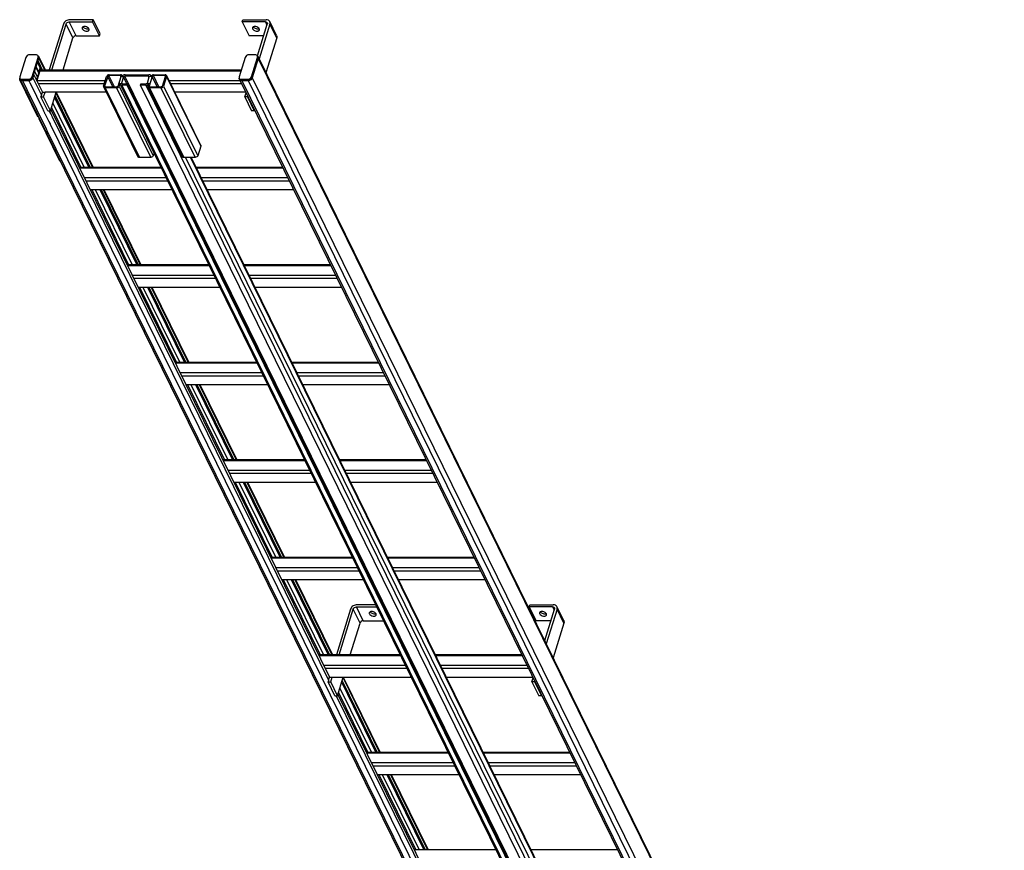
# Model space of a CAD drawing. Header units: millimetres. Extents: x 0 to 10500, y 0 to 14850.
# Tile 25 of 27: x 6319 to 8076, y 10407 to 11890. Entities that reach past the tile are written whole.
import ezdxf

# ---------------------------------------------------------------- set-up
doc = ezdxf.new("R2010")
doc.units = ezdxf.units.MM
doc.header["$LTSCALE"] = 968
doc.layers.add('50879501_600_new_view_3_BL6', color=7, linetype='CONTINUOUS')

# ---------------------------------------------------------------- blocks, each defined once
blk = doc.blocks.new('50879501_600_NEW_VIEW_3_BL6', base_point=(7197.4, 10459.4))
at = {"layer": '50879501_600_new_view_3_BL6', "color": 7, "linetype": 'Continuous'}
for p, q in [((6396.8, 11881.8), (6371.5, 11800)), ((6376.1, 11800), (6401.4, 11881.8)), ((6407.2, 11885.7), (6448.7, 11885.7)), ((6449.9, 11889.6), (6408.4, 11889.6)), ((6448.7, 11885.7), (6449.9, 11889.6)), ((6460.9, 11860.9), (6448.7, 11885.7)), ((6462.1, 11864.8), (6449.9, 11889.6)), ((6715.8, 11885.7), (6717, 11889.6)), ((6715.8, 11885.7), (6728, 11860.9)), ((6757.2, 11885.7), (6715.8, 11885.7)), ((6717, 11889.6), (6758.4, 11889.6)), ((6743, 11824.9), (6760.6, 11881.8)), ((6765.2, 11881.8), (6746, 11819.8)), ((6777.2, 11861.4), (6765, 11886.2)), ((6460.9, 11860.9), (6462.1, 11864.8)), ((6396, 11800), (6413.6, 11857)), ((6419.4, 11860.9), (6460.9, 11860.9)), ((6754.1, 11860.9), (6728, 11860.9)), ((6777.4, 11857), (6758.2, 11794.9)), ((6347.6, 11827), (6336.5, 11827)), ((6739, 11827), (6728, 11827)), ((6329.5, 11822.3), (6318.9, 11787.9)), ((6341, 11787.9), (6351.6, 11822.3)), ((6343.5, 11791.1), (6351, 11815.4)), ((6350.3, 11813.3), (6355.3, 11803.2)), ((6351, 11815.4), (6352.6, 11820.5)), ((6351.4, 11815.4), (6351, 11815.4)), ((6351.4, 11815.4), (6353, 11820.5)), ((6351.4, 11815.4), (6358.9, 11800)), ((6352.4, 11823.1), (6351.5, 11825)), ((6352.8, 11823.3), (6364.3, 11800)), ((6721, 11822.3), (6710.3, 11787.9)), ((6732.4, 11787.9), (6743.1, 11822.3)), ((6744, 11820.5), (6733.4, 11786)), ((6733.8, 11786), (6744.4, 11820.5)), ((6743.9, 11823.1), (6742.9, 11825)), ((6743, 11824.9), (6743, 11824.9)), ((6744.3, 11823.3), (8075.8, 9110)), ((6345.3, 11797.1), (6350.3, 11787.1)), ((6347.7, 11804.8), (6352.5, 11795)), ((6354.6, 11798.5), (6349.2, 11781.2)), ((6352.5, 11795), (6350.2, 11787.3)), ((6352.8, 11795.2), (6355.3, 11803.2)), ((6355.2, 11803), (6356.6, 11800)), ((6355.8, 11800), (6714.1, 11800)), ((6478.5, 11791.5), (6498.7, 11791.5)), ((6507, 11791.5), (6549.4, 11791.5)), ((6557.7, 11791.5), (6578, 11791.5)), ((6318.8, 11785.2), (6318.9, 11785.5)), ((6319.9, 11783.4), (6319, 11785.2)), ((6351.3, 11716.5), (6319, 11782.4)), ((6351.5, 11716.5), (6319.2, 11782.4)), ((6319.4, 11783.1), (7650.9, 9069.8)), ((6323, 11783.2), (6334, 11783.2)), ((6323.6, 11780.9), (6334.8, 11780.9)), ((6334.9, 11781.3), (6323.9, 11781.3)), ((6343.5, 11791.1), (6341.9, 11786)), ((6342.3, 11786), (6343.9, 11791.1)), ((6343.9, 11791.1), (6343.5, 11791.1)), ((6343.9, 11791.1), (6359.1, 11760)), ((6348.6, 11781.6), (6350.3, 11787)), ((6468.5, 11771.1), (6473.8, 11788.3)), ((6475.7, 11788.3), (6470.3, 11771.1)), ((6498.3, 11789.9), (6478, 11789.9)), ((6494.3, 11771.1), (6499.6, 11788.3)), ((6497.8, 11776.6), (6496.1, 11771.1)), ((6498, 11774.4), (7821.8, 9076.6)), ((6504, 11787.6), (6500.6, 11776.6)), ((6501.5, 11788.3), (6501.2, 11787.6)), ((6501.4, 11790.1), (6501.9, 11788.9)), ((6502, 11775), (6511.2, 11775)), ((6548.7, 11789.1), (6506.3, 11789.1)), ((6511.2, 11775), (6510.4, 11772.7)), ((7835, 9077.2), (6511.2, 11775)), ((6534.4, 11772.7), (6535.1, 11775)), ((6535.1, 11775), (6544.3, 11775)), ((6546.7, 11776.6), (6550, 11787.6)), ((6547.7, 11771.1), (6549.4, 11776.6)), ((6554.9, 11788.3), (6549.6, 11771.1)), ((6552.7, 11789.8), (6553.2, 11788.7)), ((6552.8, 11787.6), (6553, 11788.3)), ((6577.5, 11789.9), (6557.2, 11789.9)), ((6573.5, 11771.1), (6578.8, 11788.3)), ((6580.7, 11788.3), (6575.4, 11771.1)), ((6580.6, 11790.1), (6641.6, 11665.8)), ((6711.4, 11783.4), (6710.5, 11785.2)), ((6710.9, 11783.1), (8042.4, 9069.8)), ((6714.4, 11783.2), (6725.5, 11783.2)), ((6715.1, 11780.9), (6726.3, 11780.9)), ((6726.4, 11781.3), (6715.3, 11781.3)), ((6357.6, 11754.9), (6359.1, 11760)), ((6359.3, 11760.4), (6358.9, 11760.4)), ((6359.3, 11760.4), (6359.1, 11760)), ((6359.3, 11760.4), (6363.9, 11760.4)), ((6361.2, 11751.8), (6363.9, 11760.4)), ((6473, 11760.4), (6363.9, 11760.4)), ((6373.4, 11726.9), (6383.8, 11760.4)), ((6383.7, 11760.4), (6449.7, 11625.9)), ((6468.6, 11769.4), (6529.6, 11645)), ((6491.5, 11768), (6471.2, 11768)), ((6471.7, 11769.5), (6492, 11769.5)), ((6510.4, 11772.7), (6501.2, 11772.7)), ((7834.3, 9074.9), (6510.4, 11772.7)), ((7858.3, 9074.9), (6534.4, 11772.7)), ((6543.6, 11772.7), (6534.4, 11772.7)), ((6547.8, 11769.4), (6608.8, 11645)), ((6570.7, 11768), (6550.4, 11768)), ((6550.9, 11769.5), (6571.2, 11769.5)), ((6722, 11760.4), (6595.2, 11760.4)), ((6720.4, 11751.8), (6722.7, 11759.1)), ((6357.6, 11754.9), (6356.6, 11751.8)), ((6368.8, 11726.9), (6356.6, 11751.8)), ((6356.6, 11751.8), (6361.2, 11751.8)), ((6373.4, 11726.9), (6361.2, 11751.8)), ((6380.8, 11750.8), (6442, 11625.9)), ((6381.7, 11753.7), (6444.4, 11625.9)), ((6720.4, 11751.8), (6732.6, 11726.9)), ((6725, 11751.8), (6720.4, 11751.8)), ((6725.5, 11753.3), (6725, 11751.8)), ((6725, 11751.8), (6737.2, 11726.9)), ((6368.8, 11726.9), (6373.4, 11726.9)), ((6374.2, 11729.4), (6871.6, 10715.7)), ((6737.2, 11726.9), (6732.6, 11726.9)), ((6737.7, 11728.5), (6737.2, 11726.9)), ((6351.8, 11716.1), (6352, 11716.1)), ((6390.3, 11637.3), (6353.4, 11712.5)), ((6390.4, 11637.3), (6353.5, 11712.5)), ((6558.5, 11651.1), (6557.1, 11646.8)), ((6641.7, 11664), (6636.4, 11646.8)), ((6390.4, 11637.3), (6390.4, 11637.3)), ((6552.5, 11643.7), (6532.2, 11643.7)), ((6631.7, 11643.7), (6611.4, 11643.7)), ((6624.4, 11643.7), (7876.6, 9092)), ((6570.8, 11625.9), (6424.9, 11625.9)), ((6788, 11625.9), (6633.1, 11625.9)), ((6444.4, 11586.3), (6590.2, 11586.3)), ((6461.5, 11586.3), (6527.5, 11451.9)), ((6463.8, 11586.3), (6529.8, 11451.9)), ((6469.1, 11586.3), (6535.1, 11451.9)), ((6652.5, 11586.3), (6807.4, 11586.3)), ((6656.2, 11451.9), (6510.3, 11451.9)), ((6873.4, 11451.9), (6718.5, 11451.9)), ((6529.8, 11412.3), (6675.6, 11412.3)), ((6546.9, 11412.3), (6612.9, 11277.8)), ((6549.2, 11412.3), (6615.2, 11277.8)), ((6554.5, 11412.3), (6620.5, 11277.8)), ((6737.9, 11412.3), (6892.8, 11412.3)), ((6741.6, 11277.8), (6595.8, 11277.8)), ((6958.8, 11277.8), (6803.9, 11277.8)), ((6615.2, 11238.2), (6761.1, 11238.2)), ((6632.3, 11238.2), (6698.3, 11103.8)), ((6634.6, 11238.2), (6700.6, 11103.8)), ((6640, 11238.2), (6705.9, 11103.8)), ((6823.3, 11238.2), (6978.3, 11238.2)), ((6827, 11103.8), (6681.2, 11103.8)), ((7044.2, 11103.8), (6889.3, 11103.8)), ((6700.6, 11064.2), (6846.5, 11064.2)), ((6717.7, 11064.2), (6783.7, 10929.7)), ((6720, 11064.2), (6786, 10929.7)), ((6725.4, 11064.2), (6791.3, 10929.7)), ((6908.7, 11064.2), (7063.7, 11064.2)), ((6912.4, 10929.7), (6766.6, 10929.7)), ((7129.7, 10929.7), (6974.7, 10929.7)), ((6786, 10890.1), (6931.9, 10890.1)), ((6803.1, 10890.1), (6869.1, 10755.7)), ((6805.4, 10890.1), (6871.4, 10755.7)), ((6810.8, 10890.1), (6876.8, 10755.7)), ((6994.2, 10890.1), (7149.1, 10890.1)), ((6953.9, 10845.3), (6920.9, 10845.3)), ((7228.2, 10841.4), (7229.4, 10845.3)), ((7229.4, 10845.3), (7270.9, 10845.3)), ((6909.3, 10837.5), (6884, 10755.7)), ((6888.6, 10755.7), (6913.9, 10837.5)), ((6919.7, 10841.4), (6955.8, 10841.4)), ((7228.2, 10841.4), (7240.4, 10816.6)), ((7269.7, 10841.4), (7228.2, 10841.4)), ((7255.7, 10781.2), (7273.1, 10837.5)), ((7277.7, 10837.5), (7258.5, 10775.5)), ((7289.6, 10817.1), (7277.4, 10841.9)), ((6908.5, 10755.7), (6926.1, 10812.6)), ((6931.9, 10816.6), (6968, 10816.6)), ((7266.6, 10816.6), (7240.4, 10816.6)), ((7289.9, 10812.6), (7270.7, 10750.6)), ((6997.9, 10755.7), (6852, 10755.7)), ((7215.1, 10755.7), (7060.1, 10755.7)), ((6870, 10710.6), (6869.1, 10707.5)), ((6881.3, 10682.6), (6869.1, 10707.5)), ((6869.1, 10707.5), (6873.7, 10707.5)), ((6870, 10710.6), (6871.6, 10715.7)), ((6871.4, 10716.1), (6871.7, 10716.1)), ((6871.7, 10716.1), (6871.6, 10715.7)), ((6871.7, 10716.1), (6876.3, 10716.1)), ((6873.7, 10707.5), (6876.3, 10716.1)), ((6885.9, 10682.6), (6873.7, 10707.5)), ((6876.3, 10716.1), (7017.3, 10716.1)), ((6885.9, 10682.6), (6896.2, 10716.1)), ((6893.3, 10706.5), (6954.5, 10581.6)), ((6894.1, 10709.4), (6956.8, 10581.6)), ((6896.2, 10716.1), (6962.2, 10581.6)), ((7079.6, 10716.1), (7234.5, 10716.1)), ((7232.9, 10707.5), (7235.1, 10714.8)), ((7232.9, 10707.5), (7245.1, 10682.6)), ((7237.5, 10707.5), (7232.9, 10707.5)), ((7238, 10709), (7237.5, 10707.5)), ((7237.5, 10707.5), (7249.7, 10682.6)), ((6886.6, 10685.1), (7384.1, 9671.4)), ((6881.3, 10682.6), (6885.9, 10682.6)), ((7249.7, 10682.6), (7245.1, 10682.6)), ((7250.2, 10684.1), (7249.7, 10682.6)), ((7083.3, 10581.6), (6937.4, 10581.6)), ((7300.5, 10581.6), (7145.5, 10581.6)), ((6956.8, 10542), (7102.7, 10542)), ((6973.9, 10542), (7039.9, 10407.6)), ((6976.3, 10542), (7042.2, 10407.6)), ((6981.6, 10542), (7047.6, 10407.6)), ((7165, 10542), (7319.9, 10542)), ((7168.7, 10407.6), (7022.8, 10407.6)), ((7385.9, 10407.6), (7231, 10407.6))]:
    blk.add_line(p, q, dxfattribs=at)
at = {"layer": '50879501_600_new_view_3_BL6', "color": 9, "linetype": 'Continuous'}
for p, q in [((6413.6, 11857), (6401.4, 11881.8)), ((6419.4, 11860.9), (6407.2, 11885.7)), ((6757.2, 11885.7), (6760, 11880)), ((6777.4, 11857), (6765.2, 11881.8)), ((6352.6, 11820.5), (6351.6, 11822.3)), ((6353, 11820.5), (6352.6, 11820.5)), ((6353, 11820.5), (6363, 11800)), ((6744, 11820.5), (6743.1, 11822.3)), ((6744.4, 11820.5), (6744, 11820.5)), ((6744.4, 11820.5), (8075.9, 9107.2)), ((6345.3, 11797.1), (6350.2, 11787.1)), ((6347.8, 11805.2), (6352.8, 11795.2)), ((6351.9, 11792.9), (6352.5, 11791.7)), ((6354.6, 11798.5), (6713.6, 11798.5)), ((6319, 11785.2), (6318.8, 11785.2)), ((6319.2, 11782.4), (6319, 11782.4)), ((6323.9, 11781.3), (6323, 11783.2)), ((6323.6, 11780.9), (6323.8, 11781.3)), ((6323.6, 11780.9), (6331.3, 11765.3)), ((6334.9, 11781.3), (6334, 11783.2)), ((6334.8, 11780.9), (6334.9, 11781.3)), ((6334.8, 11780.9), (6335.7, 11779.1)), ((6335.7, 11779.1), (6335.9, 11778.7)), ((6335.9, 11778.7), (6335.9, 11778.7)), ((6335.9, 11778.7), (6336.9, 11776.6)), ((6336.9, 11776.6), (6337.1, 11776.2)), ((6337.1, 11776.2), (6337.1, 11776.2)), ((6337.1, 11776.2), (6337.1, 11776.1)), ((6337.1, 11776.1), (6337.1, 11776.1)), ((6337.1, 11776.1), (6359.8, 11729.9)), ((6341.9, 11786), (6341, 11787.9)), ((6342.3, 11786), (6341.9, 11786)), ((6342.3, 11786), (6357.6, 11754.9)), ((6349.2, 11781.2), (6471.6, 11781.2)), ((6349.7, 11785.1), (6350.1, 11784.1)), ((6350.2, 11787.1), (6350.3, 11787)), ((6351.5, 11775.6), (6469.9, 11775.6)), ((6484.9, 11769.5), (6475.7, 11788.3)), ((6488, 11769.5), (6478, 11789.9)), ((6499.4, 11787.6), (6498.3, 11789.9)), ((6501.3, 11775.1), (6500.6, 11776.6)), ((6501.5, 11788.3), (6501.5, 11788.3)), ((6510.1, 11775), (6504, 11787.6)), ((7830.2, 9091.3), (6506.3, 11789.1)), ((6549.8, 11786.8), (6548.7, 11789.1)), ((6564.1, 11769.5), (6554.9, 11788.3)), ((6567.2, 11769.5), (6557.2, 11789.9)), ((6578.6, 11787.6), (6577.5, 11789.9)), ((6580.7, 11788.3), (6641.7, 11664)), ((6584.9, 11781.2), (6711.8, 11781.2)), ((6587.7, 11775.6), (6714.5, 11775.6)), ((6715.3, 11781.3), (6714.4, 11783.2)), ((6715.1, 11780.9), (6715.2, 11781.3)), ((6715.1, 11780.9), (8046.6, 9067.6)), ((6726.4, 11781.3), (6725.5, 11783.2)), ((6726.3, 11780.9), (6726.4, 11781.3)), ((6726.3, 11780.9), (8026.5, 9131.3)), ((6733.4, 11786), (6732.4, 11787.9)), ((6733.8, 11786), (6733.3, 11786)), ((6733.8, 11786), (8065.3, 9072.6)), ((6331.3, 11765.3), (6331.3, 11765.3)), ((6331.3, 11765.3), (6365.8, 11694.9)), ((6383.3, 11758.8), (6448.5, 11625.9)), ((6471.1, 11769.7), (6470.3, 11771.1)), ((6471.2, 11768), (6532.2, 11643.7)), ((6491.5, 11768), (6552.5, 11643.7)), ((6496.1, 11771.1), (6557.1, 11646.8)), ((6501.2, 11772.7), (7825.1, 9074.9)), ((6543.6, 11772.7), (7867.5, 9074.9)), ((6550.3, 11769.7), (6549.6, 11771.1)), ((6550.4, 11768), (6611.4, 11643.7)), ((6570.7, 11768), (6631.7, 11643.7)), ((6575.4, 11771.1), (6636.4, 11646.8)), ((6377.6, 11740.5), (6433.8, 11625.9)), ((6359.8, 11729.9), (6360.5, 11728.6)), ((6360.5, 11728.6), (6360.5, 11728.6)), ((6360.5, 11728.6), (6361.2, 11727.1)), ((6361.2, 11727.1), (6361.2, 11727.1)), ((6361.2, 11727.1), (6362.6, 11724.3)), ((6362.6, 11724.3), (6363.1, 11723.2)), ((6363.1, 11723.2), (6363.2, 11723)), ((6363.2, 11723), (6363.6, 11722.3)), ((6363.6, 11722.3), (6363.6, 11722.3)), ((6363.6, 11722.3), (6370.1, 11709)), ((6371.3, 11726.9), (6371.7, 11726)), ((6371.7, 11726), (6371.9, 11725.5)), ((6371.9, 11725.5), (6372.1, 11725.2)), ((6372.1, 11725.2), (6372.1, 11725.2)), ((6372.1, 11725.2), (6373.7, 11721.9)), ((6373.7, 11721.9), (6373.8, 11721.8)), ((6373.8, 11721.8), (6373.8, 11721.8)), ((6373.8, 11721.8), (6373.8, 11721.7)), ((6373.8, 11721.7), (6373.8, 11721.7)), ((6373.8, 11721.7), (6373.9, 11721.6)), ((6373.9, 11721.6), (6374, 11721.4)), ((6374, 11721.4), (6374, 11721.4)), ((6374, 11721.4), (6375.2, 11719)), ((6375.3, 11732.9), (6427.7, 11625.9)), ((6351.5, 11716.5), (6351.3, 11716.5)), ((6353.5, 11712.5), (6353.4, 11712.5)), ((6370.1, 11709), (6370.2, 11708.9)), ((6370.2, 11708.9), (6370.2, 11708.8)), ((6370.2, 11708.8), (6370.3, 11708.6)), ((6370.3, 11708.6), (6370.4, 11708.5)), ((6370.4, 11708.5), (6370.4, 11708.3)), ((6370.4, 11708.3), (6371.3, 11706.5)), ((6371.3, 11706.5), (6371.5, 11706.1)), ((6371.5, 11706.1), (6371.6, 11705.9)), ((6371.6, 11705.9), (6371.7, 11705.8)), ((6371.7, 11705.8), (6371.7, 11705.8)), ((6371.7, 11705.8), (6372.8, 11703.5)), ((6375.2, 11719), (6375.4, 11718.6)), ((6375.4, 11718.6), (6376.6, 11716)), ((6376.6, 11716), (6376.6, 11716)), ((6376.6, 11716), (6870, 10710.6)), ((6365.8, 11694.9), (6366.9, 11692.7)), ((6366.9, 11692.7), (6367.1, 11692.4)), ((6367.1, 11692.4), (6367.3, 11692)), ((6367.3, 11692), (6367.3, 11691.9)), ((6367.3, 11691.9), (7655.2, 9067.6)), ((6372.8, 11703.5), (6372.8, 11703.5)), ((6372.8, 11703.5), (6373, 11703)), ((6373, 11703), (7666.3, 9067.6)), ((6390.4, 11637.3), (6390.3, 11637.3)), ((6614.7, 11643.7), (7873.3, 9078.8)), ((6623.4, 11643.7), (7876.7, 9089.8)), ((6571.5, 11624.4), (6425.7, 11624.4)), ((6788.7, 11624.4), (6633.8, 11624.4)), ((6580, 11607.2), (6434.1, 11607.2)), ((6582.8, 11601.6), (6436.9, 11601.6)), ((6797.2, 11607.2), (6642.3, 11607.2)), ((6800, 11601.6), (6645, 11601.6)), ((6447.2, 11586.3), (6513.1, 11451.9)), ((6453.3, 11586.3), (6519.2, 11451.9)), ((6467.9, 11586.3), (6533.9, 11451.9)), ((6657, 11450.4), (6511.1, 11450.4)), ((6874.2, 11450.4), (6719.2, 11450.4)), ((6665.4, 11433.1), (6519.5, 11433.1)), ((6668.2, 11427.5), (6522.3, 11427.5)), ((6882.6, 11433.1), (6727.7, 11433.1)), ((6885.4, 11427.5), (6730.4, 11427.5)), ((6532.6, 11412.3), (6598.6, 11277.8)), ((6538.7, 11412.3), (6604.7, 11277.8)), ((6553.3, 11412.3), (6619.3, 11277.8)), ((6742.4, 11276.3), (6596.5, 11276.3)), ((6959.6, 11276.3), (6804.6, 11276.3)), ((6750.8, 11259.1), (6605, 11259.1)), ((6753.6, 11253.5), (6607.7, 11253.5)), ((6968, 11259.1), (6813.1, 11259.1)), ((6970.8, 11253.5), (6815.9, 11253.5)), ((6618, 11238.2), (6684, 11103.8)), ((6624.1, 11238.2), (6690.1, 11103.8)), ((6638.7, 11238.2), (6704.7, 11103.8)), ((6827.8, 11102.3), (6681.9, 11102.3)), ((7045, 11102.3), (6890.1, 11102.3)), ((6836.2, 11085), (6690.4, 11085)), ((6839, 11079.4), (6693.1, 11079.4)), ((7053.4, 11085), (6898.5, 11085)), ((7056.2, 11079.4), (6901.3, 11079.4)), ((6703.4, 11064.2), (6769.4, 10929.7)), ((6709.5, 11064.2), (6775.5, 10929.7)), ((6724.1, 11064.2), (6790.1, 10929.7)), ((6913.2, 10928.2), (6767.3, 10928.2)), ((7130.4, 10928.2), (6975.5, 10928.2)), ((6921.6, 10911), (6775.8, 10911)), ((6924.4, 10905.4), (6778.5, 10905.4)), ((7138.9, 10911), (6983.9, 10911)), ((7141.6, 10905.4), (6986.7, 10905.4)), ((6788.8, 10890.1), (6854.8, 10755.7)), ((6794.9, 10890.1), (6860.9, 10755.7)), ((6809.5, 10890.1), (6875.5, 10755.7)), ((6926.1, 10812.6), (6913.9, 10837.5)), ((6931.9, 10816.6), (6919.7, 10841.4)), ((7269.7, 10841.4), (7272.5, 10835.7)), ((7289.9, 10812.6), (7277.7, 10837.5)), ((6998.6, 10754.2), (6852.7, 10754.2)), ((7215.8, 10754.2), (7060.9, 10754.2)), ((7007.1, 10736.9), (6861.2, 10736.9)), ((7009.8, 10731.3), (6863.9, 10731.3)), ((7224.3, 10736.9), (7069.3, 10736.9)), ((7227, 10731.3), (7072.1, 10731.3)), ((6895.7, 10714.5), (6960.9, 10581.6)), ((6887.7, 10688.6), (6940.2, 10581.6)), ((6890.1, 10696.2), (6946.3, 10581.6)), ((6883.7, 10682.6), (7382.5, 9666.3)), ((7084, 10580.1), (6938.1, 10580.1)), ((7301.2, 10580.1), (7146.3, 10580.1)), ((7092.5, 10562.9), (6946.6, 10562.9)), ((7309.7, 10562.9), (7154.7, 10562.9)), ((7095.2, 10557.3), (6949.4, 10557.3)), ((7312.4, 10557.3), (7157.5, 10557.3)), ((6959.6, 10542), (7025.6, 10407.6)), ((6965.7, 10542), (7031.7, 10407.6)), ((6980.4, 10542), (7046.3, 10407.6))]:
    blk.add_line(p, q, dxfattribs=at)
at = {"layer": '50879501_600_new_view_3_BL6', "color": 7, "linetype": 'Continuous'}
for points in [[(6352.6, 11820.5), (6352.6, 11820.5), (6352.6, 11820.5)], [(6744, 11820.5), (6744, 11820.5), (6744, 11820.5)], [(6334.9, 11781.3), (6334.9, 11781.3), (6334.9, 11781.3)], [(6341.9, 11786), (6341.9, 11786), (6341.9, 11786)], [(6726.4, 11781.3), (6726.4, 11781.3), (6726.4, 11781.3)], [(6733.3, 11786), (6733.3, 11786), (6733.4, 11786)]]:
    blk.add_lwpolyline(points, dxfattribs=at)
for centre, radius, start, end in [((6323.9, 11787.7), 6.45, 269.1194, 270.001), ((6715.3, 11787.7), 6.45, 269.1194, 270.001), ((6355.2, 11713.3), 1.92, 202.8424, 205.2549), ((6355.1, 11713.2), 1.75, 205.2795, 206.135)]:
    blk.add_arc(centre, radius, start, end, dxfattribs=at)
for points, knots in [([(6408.4, 11889.6), (6407.2, 11889.6), (6404.6, 11889.2), (6400.2, 11887.1), (6397.5, 11884.1), (6396.8, 11881.8)], [0, 0, 0, 0, 0.254892, 0.51963, 1, 1, 1, 1]), ([(6401.4, 11881.8), (6401.7, 11882.9), (6403.5, 11884.9), (6405.9, 11885.7), (6407.2, 11885.7)], [0, 0, 0, 0, 0.483018, 1, 1, 1, 1]), ([(6757.2, 11885.7), (6757.9, 11885.7), (6759.2, 11885.5), (6760.2, 11884.6), (6760.5, 11884)], [0, 0, 0, 0, 0.536347, 1, 1, 1, 1]), ([(6765, 11886.2), (6764.7, 11886.7), (6764, 11887.7), (6761.9, 11889.3), (6759.8, 11889.6), (6758.4, 11889.6)], [0, 0, 0, 0, 0.227728, 0.466834, 1, 1, 1, 1]), ([(6760.5, 11884), (6760.6, 11883.7), (6760.8, 11882.9), (6760.7, 11882.2), (6760.6, 11881.8)], [0, 0, 0, 0, 0.482606, 1, 1, 1, 1]), ([(6765.2, 11881.8), (6765.4, 11882.6), (6765.7, 11884.1), (6765.3, 11885.6), (6765, 11886.2)], [0, 0, 0, 0, 0.517394, 1, 1, 1, 1]), ([(6430.1, 11875.2), (6430.1, 11875.1), (6429.9, 11874.4), (6430.1, 11873.7), (6430.3, 11873.3)], [0, 0, 0, 0, 0.235666, 1, 1, 1, 1]), ([(6442.3, 11873.3), (6441.8, 11874.3), (6439.7, 11876.1), (6436.6, 11877.2), (6433.9, 11877.4), (6432.2, 11877.1), (6430.8, 11876.4), (6430.2, 11875.6), (6430.1, 11875.2)], [0, 0, 0, 0, 0.246028, 0.541304, 0.682984, 0.80778, 0.911745, 1, 1, 1, 1]), ([(6430.3, 11873.3), (6430.9, 11872.2), (6432.9, 11870.5), (6436, 11869.4), (6438.7, 11869.2), (6440.5, 11869.5), (6441.9, 11870.2), (6442.4, 11871), (6442.5, 11871.4)], [0, 0, 0, 0, 0.246028, 0.541304, 0.682984, 0.80778, 0.911745, 1, 1, 1, 1]), ([(6431.8, 11876.9), (6432.2, 11876.1), (6433.7, 11874.8), (6436.4, 11873.5), (6439.3, 11873), (6441.3, 11873.3), (6442.1, 11873.7)], [0, 0, 0, 0, 0.229758, 0.499972, 0.770202, 1, 1, 1, 1]), ([(6442.5, 11871.4), (6442.6, 11871.5), (6442.7, 11872.2), (6442.5, 11872.9), (6442.3, 11873.3)], [0, 0, 0, 0, 0.235666, 1, 1, 1, 1]), ([(6734.1, 11875.2), (6734, 11875.1), (6733.9, 11874.4), (6734.1, 11873.7), (6734.3, 11873.3)], [0, 0, 0, 0, 0.235666, 1, 1, 1, 1]), ([(6746.3, 11873.3), (6745.8, 11874.3), (6743.7, 11876.1), (6740.6, 11877.2), (6737.9, 11877.4), (6736.1, 11877.1), (6734.8, 11876.4), (6734.2, 11875.6), (6734.1, 11875.2)], [0, 0, 0, 0, 0.246028, 0.541304, 0.682984, 0.80778, 0.911745, 1, 1, 1, 1]), ([(6734.3, 11873.3), (6734.8, 11872.2), (6736.9, 11870.5), (6740, 11869.4), (6742.7, 11869.2), (6744.4, 11869.5), (6745.8, 11870.2), (6746.4, 11871), (6746.5, 11871.4)], [0, 0, 0, 0, 0.246028, 0.541304, 0.682984, 0.80778, 0.911745, 1, 1, 1, 1]), ([(6735.7, 11876.9), (6736.2, 11876.1), (6737.6, 11874.8), (6740.4, 11873.5), (6743.3, 11873), (6745.3, 11873.3), (6746.1, 11873.7)], [0, 0, 0, 0, 0.229758, 0.499972, 0.770202, 1, 1, 1, 1]), ([(6746.5, 11871.4), (6746.5, 11871.5), (6746.7, 11872.2), (6746.5, 11872.9), (6746.3, 11873.3)], [0, 0, 0, 0, 0.235666, 1, 1, 1, 1]), ([(6419.4, 11860.9), (6418.1, 11860.9), (6415.7, 11860.1), (6413.9, 11858.1), (6413.6, 11857)], [0, 0, 0, 0, 0.516982, 1, 1, 1, 1]), ([(6777.2, 11861.4), (6777.5, 11860.7), (6777.9, 11859.2), (6777.6, 11857.7), (6777.4, 11857)], [0, 0, 0, 0, 0.482606, 1, 1, 1, 1]), ([(6336.5, 11827), (6335, 11827), (6332.1, 11826.1), (6330, 11823.7), (6329.5, 11822.3)], [0, 0, 0, 0, 0.516982, 1, 1, 1, 1]), ([(6351.5, 11825), (6351.2, 11825.6), (6350, 11826.7), (6348.4, 11827), (6347.6, 11827)], [0, 0, 0, 0, 0.463653, 1, 1, 1, 1]), ([(6728, 11827), (6726.4, 11827), (6723.5, 11826.1), (6721.4, 11823.7), (6721, 11822.3)], [0, 0, 0, 0, 0.516982, 1, 1, 1, 1]), ([(6742.9, 11825), (6742.6, 11825.6), (6741.4, 11826.7), (6739.8, 11827), (6739, 11827)], [0, 0, 0, 0, 0.463653, 1, 1, 1, 1]), ([(6351.6, 11822.3), (6351.8, 11822.8), (6351.9, 11823.7), (6351.7, 11824.6), (6351.5, 11825)], [0, 0, 0, 0, 0.517394, 1, 1, 1, 1]), ([(6351.6, 11824.7), (6351.8, 11824.6), (6352.2, 11824.3), (6352.6, 11823.8), (6352.8, 11823.3)], [0, 0, 0, 0, 0.258021, 1, 1, 1, 1]), ([(6352.6, 11820.5), (6352.7, 11820.9), (6352.8, 11821.8), (6352.6, 11822.7), (6352.4, 11823.1)], [0, 0, 0, 0, 0.51692, 1, 1, 1, 1]), ([(6352.8, 11823.3), (6353, 11822.9), (6353.3, 11822), (6353.1, 11821), (6353, 11820.5)], [0, 0, 0, 0, 0.482606, 1, 1, 1, 1]), ([(6743.1, 11822.3), (6743.2, 11822.8), (6743.4, 11823.7), (6743.1, 11824.6), (6742.9, 11825)], [0, 0, 0, 0, 0.517394, 1, 1, 1, 1]), ([(6743.1, 11824.7), (6743.2, 11824.6), (6743.7, 11824.3), (6744.1, 11823.8), (6744.3, 11823.3)], [0, 0, 0, 0, 0.257993, 1, 1, 1, 1]), ([(6744, 11820.5), (6744.1, 11820.9), (6744.3, 11821.8), (6744.1, 11822.7), (6743.9, 11823.1)], [0, 0, 0, 0, 0.51692, 1, 1, 1, 1]), ([(6744.3, 11823.3), (6744.5, 11822.9), (6744.7, 11822), (6744.6, 11821), (6744.4, 11820.5)], [0, 0, 0, 0, 0.482606, 1, 1, 1, 1]), ([(6354.6, 11798.5), (6354.6, 11798.7), (6354.8, 11799.1), (6355.1, 11799.7), (6355.5, 11800), (6355.8, 11800)], [0, 0, 0, 0, 0.336002, 0.613132, 1, 1, 1, 1]), ([(6478.5, 11791.5), (6477.5, 11791.5), (6475.5, 11790.8), (6474.1, 11789.2), (6473.8, 11788.3)], [0, 0, 0, 0, 0.516982, 1, 1, 1, 1]), ([(6501.4, 11790.1), (6501.2, 11790.5), (6500.4, 11791.3), (6499.3, 11791.5), (6498.7, 11791.5)], [0, 0, 0, 0, 0.463653, 1, 1, 1, 1]), ([(6507, 11791.5), (6505.8, 11791.5), (6503.3, 11790.7), (6501.6, 11788.7), (6501.2, 11787.6)], [0, 0, 0, 0, 0.516982, 1, 1, 1, 1]), ([(6552.7, 11789.8), (6552.4, 11790.3), (6551.4, 11791.2), (6550.1, 11791.5), (6549.4, 11791.5)], [0, 0, 0, 0, 0.463653, 1, 1, 1, 1]), ([(6557.7, 11791.5), (6556.7, 11791.5), (6554.7, 11790.8), (6553.3, 11789.2), (6553, 11788.3)], [0, 0, 0, 0, 0.516982, 1, 1, 1, 1]), ([(6580.6, 11790.1), (6580.4, 11790.5), (6579.6, 11791.3), (6578.5, 11791.5), (6578, 11791.5)], [0, 0, 0, 0, 0.463653, 1, 1, 1, 1]), ([(6319, 11782.4), (6318.8, 11782.8), (6318.6, 11783.8), (6318.7, 11784.7), (6318.8, 11785.2)], [0, 0, 0, 0, 0.48034, 1, 1, 1, 1]), ([(6318.9, 11787.9), (6318.7, 11787.4), (6318.6, 11786.5), (6318.8, 11785.6), (6319, 11785.2)], [0, 0, 0, 0, 0.517394, 1, 1, 1, 1]), ([(6319, 11785.2), (6318.9, 11784.7), (6318.8, 11783.8), (6319, 11782.8), (6319.2, 11782.4)], [0, 0, 0, 0, 0.521043, 1, 1, 1, 1]), ([(6319, 11785.2), (6319.3, 11784.6), (6320.5, 11783.4), (6322.1, 11783.2), (6323, 11783.2)], [0, 0, 0, 0, 0.463653, 1, 1, 1, 1]), ([(6319.4, 11783.1), (6319.4, 11783.3), (6319.1, 11783.9), (6319, 11784.6), (6319.1, 11785.1)], [0, 0, 0, 0, 0.245285, 1, 1, 1, 1]), ([(6323.6, 11780.9), (6322.8, 11780.9), (6321.1, 11781.2), (6319.8, 11782.4), (6319.4, 11783.1)], [0, 0, 0, 0, 0.536347, 1, 1, 1, 1]), ([(6319.9, 11783.4), (6320.2, 11782.7), (6321.4, 11781.6), (6323, 11781.3), (6323.8, 11781.3)], [0, 0, 0, 0, 0.46452, 1, 1, 1, 1]), ([(6334, 11783.2), (6335.5, 11783.2), (6338.5, 11784.1), (6340.6, 11786.5), (6341, 11787.9)], [0, 0, 0, 0, 0.516982, 1, 1, 1, 1]), ([(6342.3, 11786), (6341.9, 11784.5), (6339.6, 11781.9), (6336.4, 11780.9), (6334.8, 11780.9)], [0, 0, 0, 0, 0.483018, 1, 1, 1, 1]), ([(6334.9, 11781.3), (6336.4, 11781.3), (6339.4, 11782.3), (6341.5, 11784.6), (6341.9, 11786)], [0, 0, 0, 0, 0.516505, 1, 1, 1, 1]), ([(6475.7, 11788.3), (6475.8, 11788.8), (6476.5, 11789.6), (6477.5, 11789.9), (6478, 11789.9)], [0, 0, 0, 0, 0.483018, 1, 1, 1, 1]), ([(6497.8, 11776.6), (6497.7, 11776.2), (6497.6, 11775.5), (6497.8, 11774.7), (6498, 11774.4)], [0, 0, 0, 0, 0.517394, 1, 1, 1, 1]), ([(6498, 11774.4), (6498.2, 11773.9), (6499.2, 11772.9), (6500.5, 11772.7), (6501.2, 11772.7)], [0, 0, 0, 0, 0.463653, 1, 1, 1, 1]), ([(6498.3, 11789.9), (6498.5, 11789.9), (6499, 11789.8), (6499.5, 11789.5), (6499.6, 11789.2)], [0, 0, 0, 0, 0.502712, 1, 1, 1, 1]), ([(6499.6, 11789.2), (6499.7, 11789), (6499.7, 11788.7), (6499.6, 11788.4), (6499.6, 11788.3)], [0, 0, 0, 0, 0.733037, 1, 1, 1, 1]), ([(6500.6, 11775.7), (6500.5, 11775.9), (6500.5, 11776.2), (6500.6, 11776.5), (6500.6, 11776.6)], [0, 0, 0, 0, 0.733037, 1, 1, 1, 1]), ([(6502, 11775), (6501.7, 11775), (6501.2, 11775.1), (6500.8, 11775.5), (6500.6, 11775.7)], [0, 0, 0, 0, 0.502712, 1, 1, 1, 1]), ([(6501.5, 11788.3), (6501.5, 11788.5), (6501.6, 11789.1), (6501.6, 11789.7), (6501.4, 11790.1)], [0, 0, 0, 0, 0.266963, 1, 1, 1, 1]), ([(6504, 11787.6), (6504.1, 11788), (6504.8, 11788.8), (6505.8, 11789.1), (6506.3, 11789.1)], [0, 0, 0, 0, 0.483018, 1, 1, 1, 1]), ([(6543.6, 11772.7), (6544.9, 11772.7), (6547.3, 11773.5), (6549.1, 11775.5), (6549.4, 11776.6)], [0, 0, 0, 0, 0.516982, 1, 1, 1, 1]), ([(6546.7, 11776.6), (6546.5, 11776.1), (6545.8, 11775.4), (6544.8, 11775), (6544.3, 11775)], [0, 0, 0, 0, 0.483018, 1, 1, 1, 1]), ([(6548.7, 11789.1), (6548.9, 11789.1), (6549.5, 11789), (6549.9, 11788.7), (6550, 11788.4)], [0, 0, 0, 0, 0.502712, 1, 1, 1, 1]), ([(6550, 11788.4), (6550.1, 11788.2), (6550.1, 11787.9), (6550.1, 11787.6), (6550, 11787.6)], [0, 0, 0, 0, 0.733037, 1, 1, 1, 1]), ([(6552.8, 11787.6), (6552.9, 11787.9), (6553, 11788.7), (6552.8, 11789.4), (6552.7, 11789.8)], [0, 0, 0, 0, 0.517394, 1, 1, 1, 1]), ([(6554.9, 11788.3), (6555, 11788.8), (6555.7, 11789.6), (6556.7, 11789.9), (6557.2, 11789.9)], [0, 0, 0, 0, 0.483018, 1, 1, 1, 1]), ([(6577.5, 11789.9), (6577.7, 11789.9), (6578.3, 11789.8), (6578.7, 11789.5), (6578.8, 11789.2)], [0, 0, 0, 0, 0.502712, 1, 1, 1, 1]), ([(6578.8, 11789.2), (6578.9, 11789), (6578.9, 11788.7), (6578.9, 11788.4), (6578.8, 11788.3)], [0, 0, 0, 0, 0.733037, 1, 1, 1, 1]), ([(6580.7, 11788.3), (6580.7, 11788.5), (6580.9, 11789.1), (6580.8, 11789.7), (6580.6, 11790.1)], [0, 0, 0, 0, 0.266963, 1, 1, 1, 1]), ([(6710.3, 11787.9), (6710.2, 11787.4), (6710.1, 11786.5), (6710.3, 11785.6), (6710.5, 11785.2)], [0, 0, 0, 0, 0.517394, 1, 1, 1, 1]), ([(6710.5, 11785.2), (6710.8, 11784.6), (6712, 11783.4), (6713.6, 11783.2), (6714.4, 11783.2)], [0, 0, 0, 0, 0.463653, 1, 1, 1, 1]), ([(6710.9, 11783.1), (6710.8, 11783.3), (6710.6, 11783.9), (6710.5, 11784.6), (6710.5, 11785.1)], [0, 0, 0, 0, 0.245292, 1, 1, 1, 1]), ([(6715.1, 11780.9), (6714.2, 11780.9), (6712.5, 11781.2), (6711.2, 11782.4), (6710.9, 11783.1)], [0, 0, 0, 0, 0.536347, 1, 1, 1, 1]), ([(6711.4, 11783.4), (6711.7, 11782.7), (6712.9, 11781.6), (6714.4, 11781.3), (6715.2, 11781.3)], [0, 0, 0, 0, 0.46452, 1, 1, 1, 1]), ([(6725.5, 11783.2), (6727, 11783.2), (6729.9, 11784.1), (6732, 11786.5), (6732.4, 11787.9)], [0, 0, 0, 0, 0.516982, 1, 1, 1, 1]), ([(6733.8, 11786), (6733.3, 11784.5), (6731, 11781.9), (6727.9, 11780.9), (6726.3, 11780.9)], [0, 0, 0, 0, 0.483018, 1, 1, 1, 1]), ([(6726.4, 11781.3), (6727.9, 11781.3), (6730.8, 11782.3), (6732.9, 11784.6), (6733.3, 11786)], [0, 0, 0, 0, 0.516505, 1, 1, 1, 1]), ([(6468.5, 11771.1), (6468.5, 11771), (6468.3, 11770.4), (6468.4, 11769.7), (6468.6, 11769.4)], [0, 0, 0, 0, 0.266963, 1, 1, 1, 1]), ([(6468.6, 11769.4), (6468.8, 11768.9), (6469.6, 11768.2), (6470.7, 11768), (6471.2, 11768)], [0, 0, 0, 0, 0.463653, 1, 1, 1, 1]), ([(6470.4, 11770.2), (6470.3, 11770.4), (6470.3, 11770.7), (6470.3, 11771), (6470.3, 11771.1)], [0, 0, 0, 0, 0.733037, 1, 1, 1, 1]), ([(6471.7, 11769.5), (6471.4, 11769.5), (6470.9, 11769.6), (6470.5, 11770), (6470.4, 11770.2)], [0, 0, 0, 0, 0.502712, 1, 1, 1, 1]), ([(6491.5, 11768), (6492.5, 11768), (6494.5, 11768.6), (6495.9, 11770.2), (6496.1, 11771.1)], [0, 0, 0, 0, 0.516982, 1, 1, 1, 1]), ([(6494.3, 11771.1), (6494.2, 11770.7), (6493.5, 11769.9), (6492.5, 11769.5), (6492, 11769.5)], [0, 0, 0, 0, 0.483018, 1, 1, 1, 1]), ([(6547.7, 11771.1), (6547.7, 11771), (6547.5, 11770.4), (6547.6, 11769.7), (6547.8, 11769.4)], [0, 0, 0, 0, 0.266963, 1, 1, 1, 1]), ([(6547.8, 11769.4), (6548, 11768.9), (6548.8, 11768.2), (6549.9, 11768), (6550.4, 11768)], [0, 0, 0, 0, 0.463653, 1, 1, 1, 1]), ([(6549.6, 11770.2), (6549.5, 11770.4), (6549.5, 11770.7), (6549.5, 11771), (6549.6, 11771.1)], [0, 0, 0, 0, 0.733037, 1, 1, 1, 1]), ([(6550.9, 11769.5), (6550.7, 11769.5), (6550.1, 11769.6), (6549.7, 11770), (6549.6, 11770.2)], [0, 0, 0, 0, 0.502712, 1, 1, 1, 1]), ([(6570.7, 11768), (6571.7, 11768), (6573.7, 11768.6), (6575.1, 11770.2), (6575.4, 11771.1)], [0, 0, 0, 0, 0.516982, 1, 1, 1, 1]), ([(6573.5, 11771.1), (6573.4, 11770.7), (6572.7, 11769.9), (6571.7, 11769.5), (6571.2, 11769.5)], [0, 0, 0, 0, 0.483018, 1, 1, 1, 1]), ([(6351.8, 11716.1), (6351.7, 11716.1), (6351.5, 11716.1), (6351.4, 11716.4), (6351.3, 11716.5)], [0, 0, 0, 0, 0.19814, 1, 1, 1, 1]), ([(6351.5, 11716.5), (6351.5, 11716.5), (6351.6, 11716.3), (6351.7, 11716.2), (6351.8, 11716.2)], [0, 0, 0, 0, 0.287259, 1, 1, 1, 1]), ([(6351.8, 11716.2), (6351.8, 11716.2), (6351.8, 11716.1), (6351.8, 11716.1), (6351.8, 11716.1)], [0, 0, 0, 0, 0.50947, 1, 1, 1, 1]), ([(6352, 11716.1), (6352.1, 11716.1), (6352.2, 11716.1), (6352.2, 11716.2), (6352.3, 11716.2)], [0, 0, 0, 0, 0.718049, 1, 1, 1, 1]), ([(6353.4, 11712.5), (6353.3, 11712.7), (6353.1, 11713.4), (6353.1, 11714), (6353.1, 11714.4)], [0, 0, 0, 0, 0.45741, 1, 1, 1, 1]), ([(6353.2, 11714.3), (6353.2, 11714.1), (6353.2, 11713.5), (6353.3, 11713), (6353.4, 11712.6)], [0, 0, 0, 0, 0.272031, 1, 1, 1, 1]), ([(6641.6, 11665.8), (6641.7, 11665.7), (6641.9, 11665.1), (6641.8, 11664.5), (6641.7, 11664)], [0, 0, 0, 0, 0.241149, 1, 1, 1, 1]), ([(6390.8, 11636.8), (6390.8, 11636.8), (6390.6, 11636.9), (6390.4, 11637.1), (6390.3, 11637.3)], [0, 0, 0, 0, 0.19814, 1, 1, 1, 1]), ([(6390.4, 11637.3), (6390.4, 11637.2), (6390.5, 11637), (6390.6, 11636.9), (6390.8, 11636.8)], [0, 0, 0, 0, 0.305391, 1, 1, 1, 1]), ([(6390.9, 11636.8), (6391, 11636.8), (6391.1, 11636.9), (6391.1, 11636.9), (6391.2, 11636.9)], [0, 0, 0, 0, 0.718049, 1, 1, 1, 1]), ([(6532.2, 11643.7), (6531.7, 11643.7), (6530.6, 11643.8), (6529.8, 11644.6), (6529.6, 11645)], [0, 0, 0, 0, 0.536347, 1, 1, 1, 1]), ([(6557.1, 11646.8), (6556.9, 11645.9), (6555.5, 11644.3), (6553.5, 11643.7), (6552.5, 11643.7)], [0, 0, 0, 0, 0.483018, 1, 1, 1, 1]), ([(6611.4, 11643.7), (6610.9, 11643.7), (6609.8, 11643.8), (6609, 11644.6), (6608.8, 11645)], [0, 0, 0, 0, 0.536347, 1, 1, 1, 1]), ([(6636.4, 11646.8), (6636.1, 11645.9), (6634.7, 11644.3), (6632.7, 11643.7), (6631.7, 11643.7)], [0, 0, 0, 0, 0.483018, 1, 1, 1, 1]), ([(6920.9, 10845.3), (6919.6, 10845.3), (6917.1, 10844.9), (6912.6, 10842.8), (6910, 10839.8), (6909.3, 10837.5)], [0, 0, 0, 0, 0.254892, 0.51963, 1, 1, 1, 1]), ([(7277.4, 10841.9), (7277.2, 10842.4), (7276.5, 10843.4), (7274.3, 10845), (7272.3, 10845.3), (7270.9, 10845.3)], [0, 0, 0, 0, 0.227728, 0.466834, 1, 1, 1, 1]), ([(6913.9, 10837.5), (6914.2, 10838.6), (6916, 10840.6), (6918.4, 10841.4), (6919.7, 10841.4)], [0, 0, 0, 0, 0.483018, 1, 1, 1, 1]), ([(6942.6, 10830.9), (6942.5, 10830.8), (6942.4, 10830.1), (6942.6, 10829.4), (6942.8, 10829)], [0, 0, 0, 0, 0.235666, 1, 1, 1, 1]), ([(6954.8, 10829), (6954.3, 10830), (6952.2, 10831.8), (6949.1, 10832.9), (6946.4, 10833.1), (6944.6, 10832.8), (6943.3, 10832.1), (6942.7, 10831.3), (6942.6, 10830.9)], [0, 0, 0, 0, 0.246028, 0.541304, 0.682984, 0.80778, 0.911745, 1, 1, 1, 1]), ([(6942.8, 10829), (6943.3, 10827.9), (6945.4, 10826.2), (6948.5, 10825.1), (6951.2, 10824.9), (6953, 10825.2), (6954.3, 10825.9), (6954.9, 10826.7), (6955, 10827.1)], [0, 0, 0, 0, 0.246028, 0.541304, 0.682984, 0.80778, 0.911745, 1, 1, 1, 1]), ([(6944.2, 10832.6), (6944.7, 10831.8), (6946.2, 10830.5), (6948.9, 10829.2), (6951.8, 10828.7), (6953.8, 10829), (6954.6, 10829.4)], [0, 0, 0, 0, 0.229758, 0.499972, 0.770202, 1, 1, 1, 1]), ([(6955, 10827.1), (6955.1, 10827.2), (6955.2, 10827.9), (6955, 10828.5), (6954.8, 10829)], [0, 0, 0, 0, 0.235666, 1, 1, 1, 1]), ([(7246.5, 10830.9), (7246.5, 10830.8), (7246.4, 10830.1), (7246.5, 10829.4), (7246.8, 10829)], [0, 0, 0, 0, 0.235666, 1, 1, 1, 1]), ([(7258.7, 10829), (7258.2, 10830), (7256.1, 10831.8), (7253, 10832.9), (7250.4, 10833.1), (7248.6, 10832.8), (7247.2, 10832.1), (7246.7, 10831.3), (7246.5, 10830.9)], [0, 0, 0, 0, 0.246028, 0.541304, 0.682984, 0.80778, 0.911745, 1, 1, 1, 1]), ([(7246.8, 10829), (7247.3, 10827.9), (7249.4, 10826.2), (7252.5, 10825.1), (7255.1, 10824.9), (7256.9, 10825.2), (7258.3, 10825.9), (7258.8, 10826.7), (7259, 10827.1)], [0, 0, 0, 0, 0.246028, 0.541304, 0.682984, 0.80778, 0.911745, 1, 1, 1, 1]), ([(7248.2, 10832.6), (7248.6, 10831.8), (7250.1, 10830.5), (7252.8, 10829.2), (7255.8, 10828.7), (7257.7, 10829), (7258.5, 10829.4)], [0, 0, 0, 0, 0.229758, 0.499972, 0.770202, 1, 1, 1, 1]), ([(7259, 10827.1), (7259, 10827.2), (7259.1, 10827.9), (7259, 10828.5), (7258.7, 10829)], [0, 0, 0, 0, 0.235666, 1, 1, 1, 1]), ([(7269.7, 10841.4), (7270.4, 10841.4), (7271.7, 10841.2), (7272.7, 10840.2), (7273, 10839.7)], [0, 0, 0, 0, 0.536347, 1, 1, 1, 1]), ([(7273, 10839.7), (7273.1, 10839.4), (7273.3, 10838.6), (7273.2, 10837.9), (7273.1, 10837.5)], [0, 0, 0, 0, 0.482606, 1, 1, 1, 1]), ([(7277.7, 10837.5), (7277.9, 10838.3), (7278.1, 10839.8), (7277.8, 10841.3), (7277.4, 10841.9)], [0, 0, 0, 0, 0.517394, 1, 1, 1, 1]), ([(6931.9, 10816.6), (6930.6, 10816.6), (6928.2, 10815.8), (6926.4, 10813.8), (6926.1, 10812.6)], [0, 0, 0, 0, 0.516982, 1, 1, 1, 1]), ([(7289.6, 10817.1), (7290, 10816.4), (7290.3, 10814.9), (7290.1, 10813.4), (7289.9, 10812.6)], [0, 0, 0, 0, 0.482606, 1, 1, 1, 1])]:
    blk.add_open_spline(points, degree=3, knots=knots, dxfattribs=at)
for points in [[(6352.8, 11795.2), (6352.7, 11795.1), (6352.6, 11795), (6352.5, 11795)], [(6349.1, 11780.5), (6349.1, 11780.8), (6349.2, 11781), (6349.2, 11781.2)], [(6350.3, 11787.1), (6350.3, 11787.1), (6350.3, 11787.1), (6350.3, 11787)], [(6351.8, 11716.1), (6351.9, 11716.1), (6351.9, 11716.1), (6352, 11716.1)], [(6390.8, 11636.8), (6390.8, 11636.8), (6390.8, 11636.8), (6390.9, 11636.8)]]:
    blk.add_open_spline(points, degree=3, dxfattribs=at)

msp = doc.modelspace()

# ---------------------------------------------------------------- block references
at = {"layer": '50879501_600_new_view_3_BL6'}
msp.add_blockref('50879501_600_NEW_VIEW_3_BL6', (7197.4, 10459.4), dxfattribs=at)

doc.saveas('drawing.dxf')
